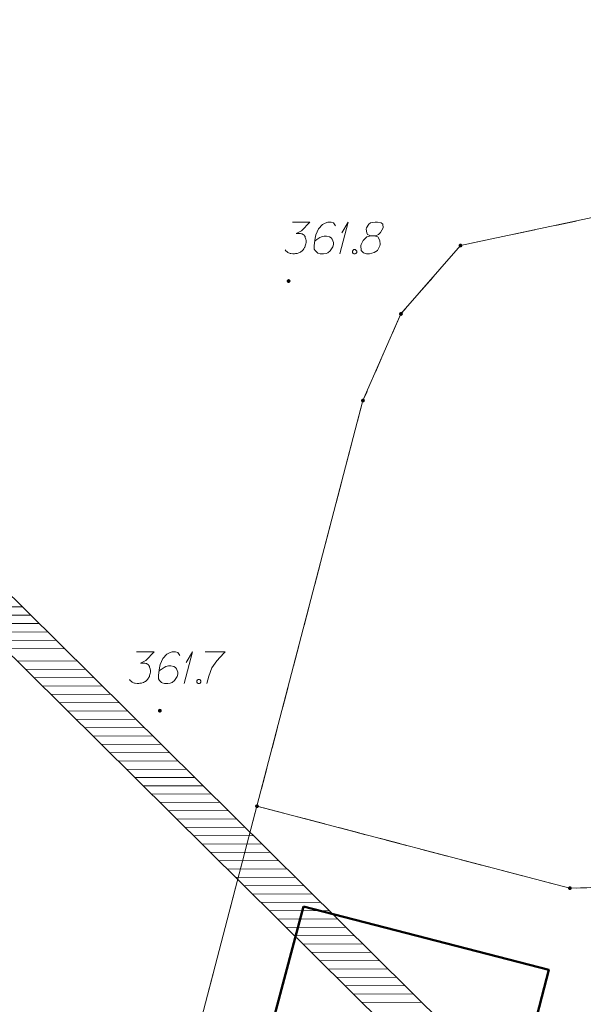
# Model space of a CAD drawing. Header units: metres. Extents: x 5555129 to 5556676, y 5635595 to 5636517.
# Tile 154 of 256: x 5555483 to 5555497, y 5636408 to 5636432. Entities that reach past the tile are written whole.
import ezdxf

# ---------------------------------------------------------------- set-up
doc = ezdxf.new("R2010")
doc.units = ezdxf.units.M
doc.header["$MEASUREMENT"] = 0
doc.linetypes.add('PRZER1-1', pattern=[2, 1, -1])
doc.layers.add('#zakres', color=7, linetype='Continuous', lineweight=18)
for name, color, linetype, lineweight, true_color in [('GEPPGD', 7, 'Continuous', 18, 0x008000), ('GESBZO', 7, 'Continuous', 50, 0x0a0909), ('GESDZI', 7, 'Continuous', 18, 0x0a0909), ('GESUZY', 7, 'PRZER1-1', 18, 0x008000), ('GSPWPN', 7, 'Continuous', 18, 0x0a0909), ('GSPWPN_O', 7, 'Continuous', 18, 0x0a0909)]:
    doc.layers.add(name, color=color, linetype=linetype, lineweight=lineweight, true_color=true_color)

# ---------------------------------------------------------------- blocks, each defined once
blk = doc.blocks.new('KOLO_2')
blk.add_hatch(color=0).paths.add_polyline_path([(0, -0.5), (-0.12941, -0.482963), (-0.25, -0.433013), (-0.353553, -0.353553), (-0.433013, -0.25), (-0.482963, -0.12941), (-0.5, 0), (-0.482963, 0.12941), (-0.433013, 0.25), (-0.353553, 0.353553), (-0.25, 0.433013), (-0.12941, 0.482963), (0, 0.5), (0.12941, 0.482963), (0.25, 0.433013), (0.353553, 0.353553), (0.433013, 0.25), (0.482963, 0.12941), (0.5, 0), (0.482963, -0.12941), (0.433013, -0.25), (0.353553, -0.353553), (0.25, -0.433013), (0.12941, -0.482963)])
blk = doc.blocks.new('EPPGN')
blk.add_hatch(color=0).paths.add_polyline_path([(0, -0.09), (-0.027812, -0.085595), (-0.052901, -0.072812), (-0.072812, -0.052901), (-0.085595, -0.027812), (-0.09, 0), (-0.085595, 0.027812), (-0.072812, 0.052901), (-0.052901, 0.072812), (-0.027812, 0.085595), (0, 0.09), (0.027812, 0.085595), (0.052901, 0.072812), (0.072812, 0.052901), (0.085595, 0.027812), (0.09, 0), (0.085595, -0.027812), (0.072812, -0.052901), (0.052901, -0.072812), (0.027812, -0.085595)])
blk = doc.blocks.new('*U188')
at = {"layer": 'GSPWPN_O', "color": 7, "linetype": 'ByBlock', "lineweight": 18}
for q in [(5555490.88, 5636426.002), (5555490.933, 5636426.498)]:
    blk.add_line((5555491.081, 5636426.752), q, dxfattribs=at)
blk = doc.blocks.new('*U189')
at = {"layer": 'GSPWPN_O', "color": 7, "linetype": 'ByBlock', "lineweight": 18}
for q in [(5555487.193, 5636415.832), (5555487.246, 5636416.328)]:
    blk.add_line((5555487.393, 5636416.582), q, dxfattribs=at)

msp = doc.modelspace()

# ---------------------------------------------------------------- linework, layer by layer
at = {"layer": '#zakres', "color": 134, "linetype": 'Continuous', "lineweight": 18}
for p, q in [((5555453.8517, 5636446.85539), (5555484.2017, 5636416.82039)), ((5555453.1483, 5636446.14461), (5555483.4983, 5636416.10961)), ((5555481.95644, 5636417.64253), (5555483.35642, 5636417.64983)), ((5555482.15546, 5636417.44557), (5555483.55544, 5636417.45288)), ((5555482.35448, 5636417.24862), (5555483.75446, 5636417.25592)), ((5555482.5535, 5636417.05167), (5555483.95348, 5636417.05897)), ((5555482.75252, 5636416.85471), (5555484.1525, 5636416.86201)), ((5555484.2017, 5636416.82039), (5555514.5517, 5636386.78539)), ((5555482.95154, 5636416.65776), (5555484.35152, 5636416.66506)), ((5555483.24952, 5636416.36287), (5555484.6495, 5636416.37017)), ((5555483.44854, 5636416.16592), (5555484.84852, 5636416.17322)), ((5555483.4983, 5636416.10961), (5555513.8483, 5636386.07461)), ((5555483.64756, 5636415.96896), (5555485.04754, 5636415.97627)), ((5555483.84658, 5636415.77201), (5555485.24656, 5636415.77931)), ((5555484.0456, 5636415.57505), (5555485.44558, 5636415.58236)), ((5555484.24462, 5636415.3781), (5555485.6446, 5636415.3854)), ((5555484.44364, 5636415.18114), (5555485.84362, 5636415.18845)), ((5555484.64266, 5636414.98419), (5555486.04264, 5636414.99149)), ((5555484.84168, 5636414.78724), (5555486.24166, 5636414.79454)), ((5555485.0407, 5636414.59028), (5555486.44068, 5636414.59758)), ((5555485.23972, 5636414.39333), (5555486.6397, 5636414.40063)), ((5555485.43874, 5636414.19637), (5555486.83872, 5636414.20368)), ((5555485.63776, 5636413.99942), (5555487.03774, 5636414.00672)), ((5555485.83678, 5636413.80246), (5555487.23676, 5636413.80977)), ((5555486.0358, 5636413.60551), (5555487.43578, 5636413.61281)), ((5555486.23482, 5636413.40856), (5555487.6348, 5636413.41586)), ((5555486.43384, 5636413.2116), (5555487.83382, 5636413.2189)), ((5555486.63286, 5636413.01465), (5555488.03284, 5636413.02195)), ((5555486.83188, 5636412.81769), (5555488.23186, 5636412.825)), ((5555487.0309, 5636412.62074), (5555488.43088, 5636412.62804)), ((5555487.22992, 5636412.42378), (5555488.6299, 5636412.43109)), ((5555487.42894, 5636412.22683), (5555488.82892, 5636412.23413)), ((5555487.62796, 5636412.02987), (5555489.02794, 5636412.03718)), ((5555487.82698, 5636411.83292), (5555489.22696, 5636411.84022)), ((5555488.026, 5636411.63597), (5555489.42598, 5636411.64327)), ((5555488.22502, 5636411.43901), (5555489.625, 5636411.44631)), ((5555488.42404, 5636411.24206), (5555489.82402, 5636411.24936)), ((5555488.62306, 5636411.0451), (5555490.02304, 5636411.05241)), ((5555488.82208, 5636410.84815), (5555490.22206, 5636410.85545)), ((5555489.0211, 5636410.65119), (5555490.42108, 5636410.6585)), ((5555489.22012, 5636410.45424), (5555490.6201, 5636410.46154)), ((5555489.41914, 5636410.25728), (5555490.81912, 5636410.26459)), ((5555489.61816, 5636410.06033), (5555491.01814, 5636410.06763)), ((5555489.81718, 5636409.86338), (5555491.21716, 5636409.87068)), ((5555490.0162, 5636409.66642), (5555491.41618, 5636409.67372)), ((5555490.21522, 5636409.46947), (5555491.6152, 5636409.47677)), ((5555490.41424, 5636409.27251), (5555491.81422, 5636409.27982)), ((5555490.61326, 5636409.07556), (5555492.01324, 5636409.08286)), ((5555490.81228, 5636408.8786), (5555492.21226, 5636408.88591)), ((5555491.0113, 5636408.68165), (5555492.41128, 5636408.68895)), ((5555491.21032, 5636408.4847), (5555492.6103, 5636408.492)), ((5555491.40934, 5636408.28774), (5555492.80932, 5636408.29504))]:
    msp.add_line(p, q, dxfattribs=at)
at = {"layer": 'GESBZO', "color": 7, "linetype": 'Continuous', "lineweight": 50, "flags": 128}
msp.add_lwpolyline([(5555490.02, 5636410.56), (5555495.83, 5636409.06), (5555492.56, 5636396.45), (5555486.68, 5636398.01), (5555490.02, 5636410.56)], close=True, dxfattribs=at)
at = {"layer": 'GESDZI', "color": 96, "linetype": 'Continuous', "lineweight": 18, "flags": 128}
msp.add_lwpolyline([(5555399.1353, 5636366.43319), (5555401.58, 5636375.21), (5555407.98, 5636388.69), (5555410.8, 5636392.86), (5555424.78, 5636404.45), (5555441.83, 5636417.85), (5555451.21, 5636424.13), (5555457.42, 5636431.35), (5555469.38, 5636450.93), (5555472.46, 5636456.89), (5555487.39, 5636447.84), (5555495.36, 5636441.79), (5555512.96, 5636426.69), (5555500.39, 5636427.61), (5555493.74, 5636426.2), (5555492.33, 5636424.58), (5555491.43, 5636422.53), (5555488.92, 5636412.93), (5555484.75, 5636396.97), (5555483.80691, 5636393.35877)], dxfattribs=at)
for points in [[(5555500.39, 5636427.61), (5555512.96, 5636426.69), (5555516.52, 5636415.95), (5555512.61, 5636415.87), (5555513.98, 5636411.45), (5555496.33, 5636410.99), (5555488.92, 5636412.93), (5555491.43, 5636422.53), (5555492.33, 5636424.58), (5555493.74, 5636426.2), (5555500.39, 5636427.61)], [(5555513.98, 5636411.45), (5555517.98, 5636411.55), (5555519.11, 5636408.15), (5555518.94, 5636405.62), (5555510.54, 5636405.07), (5555509.57, 5636398.41), (5555518.46, 5636398.3), (5555518.36, 5636396.8), (5555509.35, 5636396.92), (5555508.31, 5636389.85), (5555508.12, 5636388.56), (5555499.05, 5636389.91), (5555495.73, 5636390.4), (5555496.23, 5636393.93), (5555484.75, 5636396.97), (5555488.92, 5636412.93), (5555496.33, 5636410.99), (5555513.98, 5636411.45)]]:
    msp.add_lwpolyline(points, close=True, dxfattribs=at)
at = {"layer": 'GESUZY', "color": 96, "linetype": 'PRZER1-1', "lineweight": 18, "ltscale": 0.5, "true_color": 0x008000}
for points in [[(5555399.1353, 5636366.43319), (5555401.58, 5636375.21), (5555407.98, 5636388.69), (5555410.8, 5636392.86), (5555424.78, 5636404.45), (5555441.83, 5636417.85), (5555451.21, 5636424.13), (5555457.42, 5636431.35), (5555469.38, 5636450.93), (5555472.46, 5636456.89), (5555487.39, 5636447.84), (5555495.36, 5636441.79), (5555512.96, 5636426.69), (5555500.39, 5636427.61), (5555493.74, 5636426.2), (5555492.33, 5636424.58), (5555491.43, 5636422.53)], [(5555491.43, 5636422.53), (5555488.92, 5636412.93), (5555484.75, 5636396.97), (5555483.80691, 5636393.35877)]]:
    msp.add_lwpolyline(points, dxfattribs=at)
for points in [[(5555513.98, 5636411.45), (5555512.61, 5636415.87), (5555516.52, 5636415.95), (5555512.96, 5636426.69), (5555500.39, 5636427.61), (5555493.74, 5636426.2), (5555492.33, 5636424.58), (5555491.43, 5636422.53), (5555488.92, 5636412.93), (5555496.33, 5636410.99), (5555513.98, 5636411.45)], [(5555519.11, 5636408.15), (5555517.98, 5636411.55), (5555513.98, 5636411.45), (5555496.33, 5636410.99), (5555488.92, 5636412.93), (5555484.75, 5636396.97), (5555496.23, 5636393.93), (5555495.73, 5636390.4), (5555499.05, 5636389.91), (5555508.12, 5636388.56), (5555508.31, 5636389.85), (5555509.35, 5636396.92), (5555518.36, 5636396.8), (5555518.46, 5636398.3), (5555509.57, 5636398.41), (5555510.54, 5636405.07), (5555518.94, 5636405.62), (5555519.11, 5636408.15)]]:
    msp.add_lwpolyline(points, close=True, dxfattribs=at)
at = {"layer": 'GSPWPN_O', "color": 7, "linetype": 'Continuous', "lineweight": 18, "flags": 128}
for points in [[(5555489.75796, 5636426.75216), (5555490.17132, 5636426.75216), (5555489.97641, 5636426.55138), (5555489.84649, 5636426.48638), (5555489.95279, 5636426.48638), (5555489.97641, 5636426.48052), (5555489.98822, 5636426.47457), (5555490.00003, 5636426.46871), (5555490.01184, 5636426.46276), (5555490.03546, 5636426.44509), (5555490.04727, 5636426.42733), (5555490.05908, 5636426.40966), (5555490.06503, 5636426.3919), (5555490.07684, 5636426.35061), (5555490.0827, 5636426.31518), (5555490.0827, 5636426.29741), (5555490.0827, 5636426.27379), (5555490.07684, 5636426.23836), (5555490.07089, 5636426.21474), (5555490.06503, 5636426.19112), (5555490.05908, 5636426.17345), (5555490.05322, 5636426.16164), (5555490.04727, 5636426.14983), (5555490.04141, 5636426.13802), (5555490.0296, 5636426.12026), (5555490.01184, 5636426.09664), (5555489.99417, 5636426.07897), (5555489.98236, 5636426.06716), (5555489.9646, 5636426.05535), (5555489.94693, 5636426.04354), (5555489.92331, 5636426.03173), (5555489.9115, 5636426.02578), (5555489.87011, 5636426.01397), (5555489.83468, 5636426.00811), (5555489.81106, 5636426.00216), (5555489.76977, 5636426.00216), (5555489.72253, 5636426.00811), (5555489.70477, 5636426.01397), (5555489.6871, 5636426.01992), (5555489.66934, 5636426.02578), (5555489.65167, 5636426.03759), (5555489.63391, 5636426.0494), (5555489.60443, 5636426.07302), (5555489.58667, 5636426.09664)], [(5555490.77951, 5636426.66948), (5555490.73227, 5636426.7344), (5555490.67917, 5636426.75216), (5555490.59649, 5636426.75216), (5555490.53744, 5636426.72854), (5555490.50201, 5636426.71673), (5555490.47244, 5636426.69896), (5555490.37796, 5636426.59267), (5555490.31305, 5636426.45095), (5555490.29528, 5636426.37423), (5555490.27166, 5636426.20293), (5555490.27166, 5636426.1144), (5555490.29528, 5636426.07897), (5555490.34253, 5636426.03173), (5555490.36029, 5636426.01992), (5555490.41934, 5636426.00216), (5555490.49606, 5636426.00216), (5555490.55511, 5636426.01397), (5555490.59649, 5636426.02578), (5555490.65554, 5636426.07302), (5555490.7146, 5636426.1675), (5555490.73227, 5636426.22655), (5555490.73227, 5636426.27379), (5555490.70279, 5636426.35061), (5555490.67917, 5636426.38009), (5555490.63778, 5636426.40371), (5555490.56692, 5636426.42147), (5555490.51382, 5636426.42147), (5555490.44882, 5636426.40371), (5555490.40753, 5636426.38604), (5555490.33667, 5636426.3388), (5555490.30124, 5636426.30922), (5555490.28347, 5636426.29156)], [(5555491.61795, 5636426.42733), (5555491.70062, 5636426.42733), (5555491.72424, 5636426.43328), (5555491.7951, 5636426.46276), (5555491.84829, 5636426.51), (5555491.90735, 5636426.62224), (5555491.90139, 5636426.70492), (5555491.8601, 5636426.7344), (5555491.77743, 5636426.75216), (5555491.71838, 5636426.75216), (5555491.60614, 5636426.7344), (5555491.57071, 5636426.70492), (5555491.51165, 5636426.61629), (5555491.5058, 5636426.58681), (5555491.51761, 5636426.49819), (5555491.54123, 5636426.46276), (5555491.61795, 5636426.42733), (5555491.52346, 5636426.40371), (5555491.43493, 5636426.31518), (5555491.38769, 5636426.22655), (5555491.38174, 5636426.19707), (5555491.38769, 5636426.08483), (5555491.44079, 5636426.02578), (5555491.51165, 5636426.00216), (5555491.58252, 5636426.00216), (5555491.69476, 5636426.03173), (5555491.77743, 5636426.08483), (5555491.83053, 5636426.19112), (5555491.83648, 5636426.22655), (5555491.83053, 5636426.32103), (5555491.78329, 5636426.40371), (5555491.70062, 5636426.42733)], [(5555491.2164, 5636426.10259), (5555491.24597, 5636426.10259), (5555491.26364, 5636426.09078), (5555491.2814, 5636426.06716), (5555491.2814, 5636426.03759), (5555491.26364, 5636426.01397), (5555491.24597, 5636426.00216), (5555491.2164, 5636426.00216), (5555491.19873, 5636426.01397), (5555491.18097, 5636426.03759), (5555491.18097, 5636426.06716), (5555491.19873, 5636426.09078), (5555491.2164, 5636426.10259)], [(5555486.07071, 5636416.58216), (5555486.48407, 5636416.58216), (5555486.28915, 5636416.38138), (5555486.15924, 5636416.31638), (5555486.26553, 5636416.31638), (5555486.28915, 5636416.31052), (5555486.30096, 5636416.30457), (5555486.31277, 5636416.29871), (5555486.32458, 5636416.29276), (5555486.3482, 5636416.27509), (5555486.36001, 5636416.25733), (5555486.37182, 5636416.23966), (5555486.37777, 5636416.2219), (5555486.38959, 5636416.18061), (5555486.39544, 5636416.14518), (5555486.39544, 5636416.12741), (5555486.39544, 5636416.10379), (5555486.38959, 5636416.06836), (5555486.38363, 5636416.04474), (5555486.37777, 5636416.02112), (5555486.37182, 5636416.00345), (5555486.36596, 5636415.99164), (5555486.36001, 5636415.97983), (5555486.35415, 5636415.96802), (5555486.34234, 5636415.95026), (5555486.32458, 5636415.92664), (5555486.30691, 5636415.90897), (5555486.2951, 5636415.89716), (5555486.27734, 5636415.88535), (5555486.25967, 5636415.87354), (5555486.23605, 5636415.86173), (5555486.22424, 5636415.85578), (5555486.18286, 5636415.84397), (5555486.14743, 5636415.83811), (5555486.12381, 5636415.83216), (5555486.08252, 5636415.83216), (5555486.03528, 5636415.83811), (5555486.01751, 5636415.84397), (5555485.99985, 5636415.84992), (5555485.98208, 5636415.85578), (5555485.96441, 5636415.86759), (5555485.94665, 5636415.8794), (5555485.91717, 5636415.90302), (5555485.89941, 5636415.92664)], [(5555487.09225, 5636416.49948), (5555487.04501, 5636416.5644), (5555486.99191, 5636416.58216), (5555486.90924, 5636416.58216), (5555486.85019, 5636416.55854), (5555486.81476, 5636416.54673), (5555486.78518, 5636416.52896), (5555486.6907, 5636416.42267), (5555486.62579, 5636416.28095), (5555486.60803, 5636416.20423), (5555486.58441, 5636416.03293), (5555486.58441, 5636415.9444), (5555486.60803, 5636415.90897), (5555486.65527, 5636415.86173), (5555486.67303, 5636415.84992), (5555486.73208, 5636415.83216), (5555486.80881, 5636415.83216), (5555486.86786, 5636415.84397), (5555486.90924, 5636415.85578), (5555486.96829, 5636415.90302), (5555487.02734, 5636415.9975), (5555487.04501, 5636416.05655), (5555487.04501, 5636416.10379), (5555487.01553, 5636416.18061), (5555486.99191, 5636416.21009), (5555486.95053, 5636416.23371), (5555486.87967, 5636416.25147), (5555486.82657, 5636416.25147), (5555486.76156, 5636416.23371), (5555486.72027, 5636416.21604), (5555486.64941, 5636416.1688), (5555486.61398, 5636416.13922), (5555486.59622, 5636416.12156)], [(5555487.69449, 5636416.58216), (5555488.1669, 5636416.58216), (5555488.13742, 5636416.55259), (5555487.96612, 5636416.36957), (5555487.84802, 5636416.20423), (5555487.77716, 5636416.00931), (5555487.72992, 5636415.83216)], [(5555487.52914, 5636415.93259), (5555487.55871, 5636415.93259), (5555487.57638, 5636415.92078), (5555487.59414, 5636415.89716), (5555487.59414, 5636415.86759), (5555487.57638, 5636415.84397), (5555487.55871, 5636415.83216), (5555487.52914, 5636415.83216), (5555487.51147, 5636415.84397), (5555487.49371, 5636415.86759), (5555487.49371, 5636415.89716), (5555487.51147, 5636415.92078), (5555487.52914, 5636415.93259)]]:
    msp.add_lwpolyline(points, dxfattribs=at)

# ---------------------------------------------------------------- block references
at = {"layer": 'GEPPGD', "color": 96, "lineweight": 18, "true_color": 0x008000, "xscale": 0.5, "yscale": 0.5, "zscale": 0.5, "rotation": 90}
for p in [(5555493.74, 5636426.2), (5555492.33, 5636424.58), (5555491.43, 5636422.53), (5555488.92, 5636412.93), (5555496.33, 5636410.99)]:
    msp.add_blockref('EPPGN', p, dxfattribs=at)
at = {"layer": 'GSPWPN', "color": 7, "lineweight": 18, "xscale": 0.09, "yscale": 0.09, "zscale": 0.09, "rotation": 90}
for p in [(5555489.67, 5636425.36), (5555486.62, 5636415.19)]:
    msp.add_blockref('KOLO_2', p, dxfattribs=at)
at = {"layer": 'GSPWPN_O', "color": 7, "linetype": 'Continuous', "lineweight": 18}
for name in ['*U188', '*U189']:
    msp.add_blockref(name, (0, 0), dxfattribs=at)

doc.saveas('drawing.dxf')
